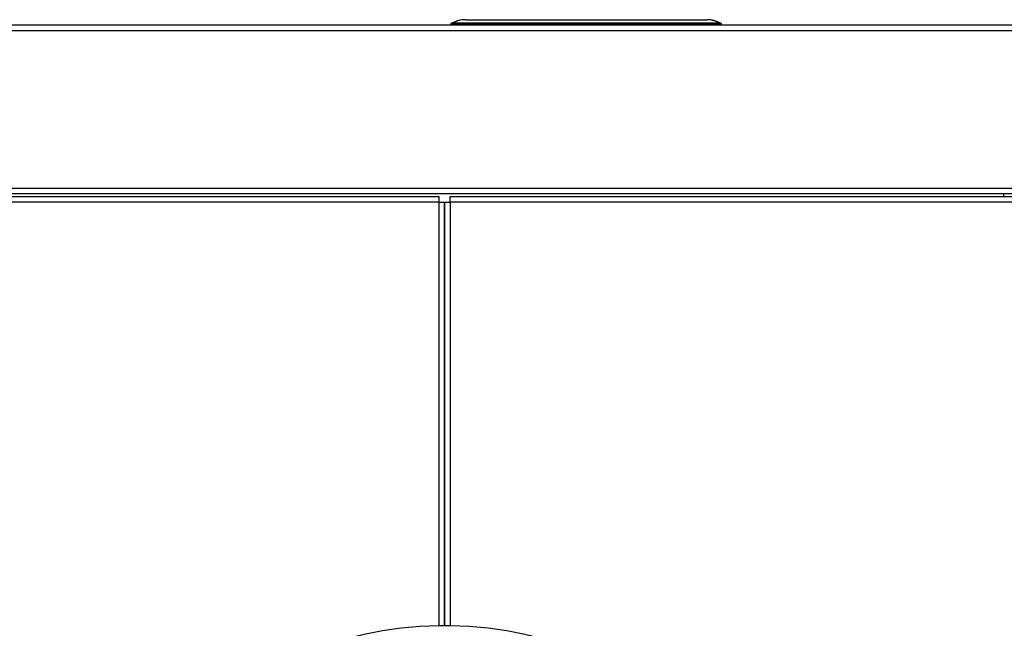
# Model space of a CAD drawing. Header units: millimetres. Extents: x 1064 to 6011, y -885 to 2276.
# Tile 34 of 36: x 3304 to 3661, y 2056 to 2276. Entities that reach past the tile are written whole.
import ezdxf

# ---------------------------------------------------------------- set-up
doc = ezdxf.new("R2010")
doc.units = ezdxf.units.MM
doc.header["$MEASUREMENT"] = 0

# ---------------------------------------------------------------- blocks, each defined once
blk = doc.blocks.new('Boven')
for p, q in [((1381.42, -201.61), (568.47, -201.61)), ((1140.44, -201.36), (1140.43, -201.61)), ((1140.93, -201.61), (1140.94, -201.36)), ((1140.94, -201.36), (1140.94, -200.92)), ((1237.93, -200.92), (1140.94, -200.92)), ((1237.93, -201.36), (1140.94, -201.36)), ((1145.94, -199.61), (1232.93, -199.61)), ((1145.94, -199.61), (1232.93, -199.61)), ((1145.94, -199.61), (1145.94, -199.61)), ((1232.93, -199.61), (1232.93, -199.61)), ((1237.93, -200.92), (1237.93, -201.36)), ((1237.93, -201.36), (1237.94, -201.61)), ((1238.44, -201.61), (1238.43, -201.36)), ((1381.42, -203.61), (568.47, -203.61)), ((568.47, -260.61), (1381.42, -260.61)), ((1381.42, -262.61), (568.47, -262.61)), ((1340.43, -262.61), (1340.43, -263.61)), ((630.71, -263.61), (1136.19, -263.61)), ((1136.19, -265.61), (630.71, -265.61)), ((1136.19, -265.61), (1136.19, -263.61)), ((1136.19, -418.87), (1136.19, -265.61)), ((1136.19, -265.61), (1138.19, -265.61)), ((1138.19, -265.61), (1140.19, -265.61)), ((1138.19, -418.87), (1138.19, -265.61)), ((1138.19, -265.61), (1138.19, -418.87)), ((1140.19, -265.61), (1140.19, -263.61)), ((1140.19, -263.61), (1384.17, -263.61)), ((1384.17, -265.61), (1140.19, -265.61)), ((1140.19, -265.61), (1140.19, -418.87)), ((1138.19, -418.87), (1136.19, -418.87)), ((1140.19, -418.87), (1138.19, -418.87))]:
    blk.add_line(p, q)
for centre, radius, start, end in [((1140.94, -201.36), 0.5, 118.2471, 179), ((1145.9, -210.61), 11, 90, 118.2471), ((1140.82, -201.17), 0.272, 64.2498, 115.7502), ((1232.96, -210.61), 11, 61.7529, 90), ((1238.05, -201.17), 0.272, 64.2496, 115.7504), ((1237.93, -201.36), 0.5, 1, 61.7529), ((1138.19, -554.85), 135.99, 90.8426, 269.1574), ((1138.19, -554.85), 135.99, 270.8426, 89.1574)]:
    blk.add_arc(centre, radius, start, end)
for centre, major_axis, ratio, start_param, end_param in [((1140.94, -201.36), (0.5, -0.009), 0.01745, 1.571101, 3.141593), ((1145.9, -210.61), (0, -11), 0.954532, 3.141593, 3.634598), ((1232.96, -210.61), (0, 11), 0.954532, 6.007547, 6.283185), ((1232.96, -210.61), (0, 11), 0.954532, 5.885385, 6.007547), ((1232.96, -210.61), (0, 11), 0.954532, 5.834123, 5.885385), ((1232.96, -210.61), (0, 11), 0.954532, 5.79018, 5.834123), ((1237.93, -201.36), (-0.5, -0.009), 0.01745, 3.141593, 4.712084)]:
    blk.add_ellipse(centre, major_axis=major_axis, ratio=ratio, start_param=start_param, end_param=end_param)

msp = doc.modelspace()

# ---------------------------------------------------------------- block references
msp.add_blockref('Boven', (2319.9, 2475.98))

doc.saveas('drawing.dxf')
